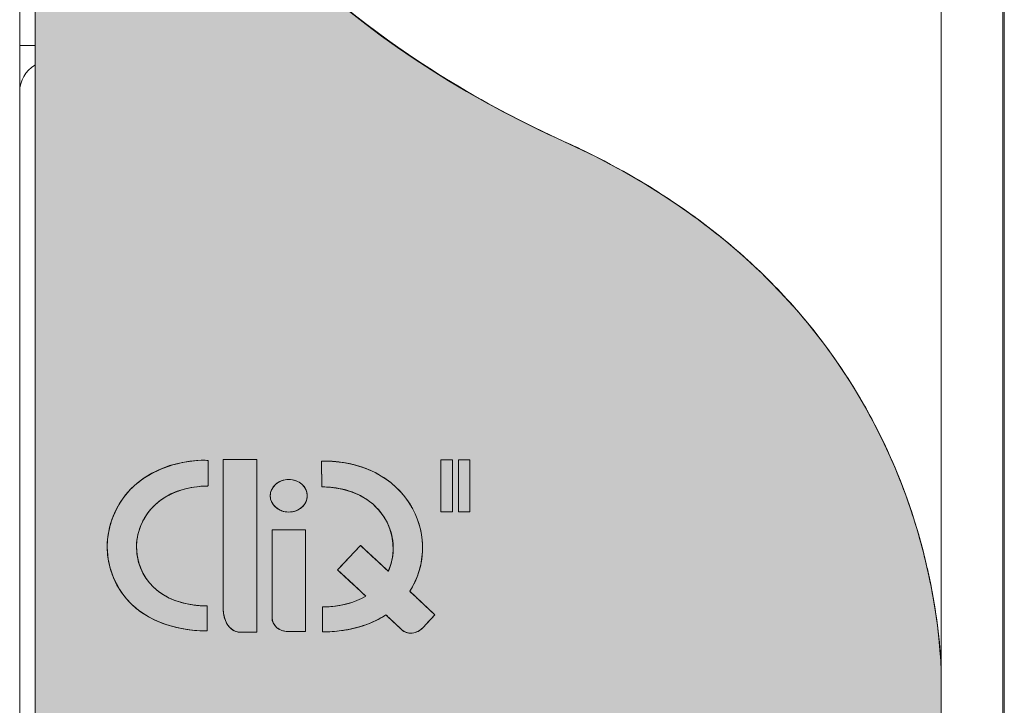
# Model space of a CAD drawing. Header units: millimetres. Extents: x 0 to 420, y 0 to 297.
# Tile 23 of 105: x 312 to 344, y 126 to 148. Entities that reach past the tile are written whole.
import ezdxf

# ---------------------------------------------------------------- set-up
doc = ezdxf.new("R2010")
doc.units = ezdxf.units.MM
doc.layers.get('0').update_dxf_attribs({"linetype": 'CONTINUOUS', "lineweight": 13})

msp = doc.modelspace()

# ---------------------------------------------------------------- hatches: boundary and pattern name
at = {"ltscale": 5}
h = msp.add_hatch(color=18, dxfattribs=at)
edge = h.paths.add_edge_path()
edge.add_spline(control_points=[(342.445, 127.215), (342.302, 130.449), (340.917, 139.569), (330.16, 144.431)], knot_values=[2.186625, 2.186625, 2.186625, 2.186625, 3, 3, 3, 3], degree=3, periodic=0)
edge.add_spline(control_points=[(330.16, 144.431), (315.698, 150.967), (313.283, 163.09), (312.945, 168.409)], knot_values=[3, 3, 3, 3, 3.765835, 3.765835, 3.765835, 3.765835], degree=3, periodic=0)
edge.add_line((312.945, 168.409), (312.945, 91.05))
edge.add_arc((313.945, 91.05), 1, 180, 270)
edge.add_line((313.945, 90.05), (341.445, 90.05))
edge.add_arc((341.445, 91.05), 1, 270, 360)
edge.add_line((342.445, 91.05), (342.445, 127.215))
h.paths.add_polyline_path([(338.721, 120.923), (338.721, 118.55), (339.465, 118.55, -0.414214), (339.965, 118.05), (339.965, 108.55, -0.414214), (339.465, 108.05), (317.425, 108.05, -0.414214), (316.925, 108.55), (316.925, 118.05, -0.414214), (317.425, 118.55), (318.081, 118.55), (318.081, 120.923)], flags=16)
h = msp.add_hatch(color=7)
edge = h.paths.add_edge_path()
edge.add_spline(control_points=[(321.807, 132.905), (321.807, 132.612), (321.537, 132.375), (321.204, 132.375), (320.871, 132.375), (320.601, 132.612), (320.601, 132.905), (320.601, 133.197), (320.871, 133.434), (321.204, 133.434), (321.537, 133.434), (321.807, 133.197), (321.807, 132.905)], knot_values=[0, 0, 0, 0, 1, 1, 1, 2, 2, 2, 3, 3, 3, 4, 4, 4, 4], degree=3, periodic=0)
h.paths.add_polyline_path([(327.102, 134.074), (327.102, 132.383), (326.731, 132.383), (326.731, 134.074)])
h.paths.add_polyline_path([(326.53, 134.074), (326.53, 132.383), (326.158, 132.383), (326.158, 134.074)])
edge = h.paths.add_edge_path()
edge.add_spline(control_points=[(323.539, 131.291), (323.539, 131.291), (324.054, 130.812), (324.054, 130.812)], knot_values=[10, 10, 10, 10, 11, 11, 11, 11], degree=3, periodic=0)
edge.add_spline(control_points=[(324.054, 130.812), (324.054, 130.812), (324.402, 130.487), (324.402, 130.487)], knot_values=[0, 0, 0, 0, 1, 1, 1, 1], degree=3, periodic=0)
edge.add_spline(control_points=[(324.402, 130.487), (324.402, 130.487), (324.417, 130.473), (324.441, 130.45)], knot_values=[1, 1, 1, 1, 1.169198, 1.169198, 1.169198, 1.169198], degree=3, periodic=0)
edge.add_spline(control_points=[(324.441, 130.45), (324.967, 131.601), (324.207, 133.192), (322.279, 133.192)], knot_values=[2, 2, 2, 2, 2.639161, 2.639161, 2.639161, 2.639161], degree=3, periodic=0)
edge.add_spline(control_points=[(322.279, 133.192), (322.279, 133.192), (322.276, 133.205), (322.276, 133.205)], knot_values=[1, 1, 1, 1, 2, 2, 2, 2], degree=3, periodic=0)
edge.add_spline(control_points=[(322.276, 133.205), (322.276, 133.205), (322.272, 134.027), (322.272, 134.027)], knot_values=[0, 0, 0, 0, 1, 1, 1, 1], degree=3, periodic=0)
edge.add_spline(control_points=[(322.272, 134.027), (322.272, 134.027), (322.496, 134.032), (322.496, 134.032)], knot_values=[6, 6, 6, 6, 7, 7, 7, 7], degree=3, periodic=0)
edge.add_spline(control_points=[(322.496, 134.032), (325.242, 133.916), (326.189, 131.404), (325.14, 129.799)], knot_values=[5.319918, 5.319918, 5.319918, 5.319918, 6, 6, 6, 6], degree=3, periodic=0)
edge.add_spline(control_points=[(325.14, 129.799), (325.278, 129.67), (325.431, 129.527), (325.431, 129.527)], knot_values=[2.452773, 2.452773, 2.452773, 2.452773, 3, 3, 3, 3], degree=3, periodic=0)
edge.add_spline(control_points=[(325.431, 129.527), (325.431, 129.527), (325.961, 129.033), (325.961, 129.033)], knot_values=[3, 3, 3, 3, 4, 4, 4, 4], degree=3, periodic=0)
edge.add_spline(control_points=[(325.961, 129.033), (325.961, 129.033), (325.569, 128.614), (325.569, 128.614)], knot_values=[4, 4, 4, 4, 5, 5, 5, 5], degree=3, periodic=0)
edge.add_spline(control_points=[(325.569, 128.614), (325.373, 128.404), (325.062, 128.38), (324.889, 128.54)], knot_values=[5, 5, 5, 5, 6, 6, 6, 6], degree=3, periodic=0)
edge.add_spline(control_points=[(324.889, 128.54), (324.716, 128.703), (324.687, 128.73), (324.687, 128.73)], knot_values=[6, 6, 6, 6, 7, 7, 7, 7], degree=3, periodic=0)
edge.add_spline(control_points=[(324.687, 128.73), (324.687, 128.73), (324.551, 128.857), (324.365, 129.03)], knot_values=[7, 7, 7, 7, 7.313703, 7.313703, 7.313703, 7.313703], degree=3, periodic=0)
edge.add_spline(control_points=[(324.365, 129.03), (323.852, 128.695), (323.17, 128.484), (322.315, 128.478)], knot_values=[5, 5, 5, 5, 5.195789, 5.195789, 5.195789, 5.195789], degree=3, periodic=0)
edge.add_spline(control_points=[(322.315, 128.478), (322.315, 128.478), (322.301, 128.478), (322.301, 128.478)], knot_values=[4, 4, 4, 4, 5, 5, 5, 5], degree=3, periodic=0)
edge.add_spline(control_points=[(322.301, 128.478), (322.301, 128.478), (322.301, 129.29), (322.301, 129.29)], knot_values=[3, 3, 3, 3, 4, 4, 4, 4], degree=3, periodic=0)
edge.add_spline(control_points=[(322.301, 129.29), (322.882, 129.292), (323.35, 129.425), (323.709, 129.641)], knot_values=[2.815659, 2.815659, 2.815659, 2.815659, 3, 3, 3, 3], degree=3, periodic=0)
edge.add_spline(control_points=[(323.709, 129.641), (323.484, 129.851), (323.31, 130.014), (323.31, 130.014)], knot_values=[7.643795, 7.643795, 7.643795, 7.643795, 8, 8, 8, 8], degree=3, periodic=0)
edge.add_spline(control_points=[(323.31, 130.014), (323.31, 130.014), (322.795, 130.493), (322.795, 130.493)], knot_values=[8, 8, 8, 8, 9, 9, 9, 9], degree=3, periodic=0)
edge.add_spline(control_points=[(322.795, 130.493), (322.795, 130.493), (323.539, 131.291), (323.539, 131.291)], knot_values=[9, 9, 9, 9, 10, 10, 10, 10], degree=3, periodic=0)
edge = h.paths.add_edge_path()
edge.add_spline(control_points=[(318.355, 134.061), (318.355, 134.061), (318.58, 134.056), (318.58, 134.056)], knot_values=[6, 6, 6, 6, 7, 7, 7, 7], degree=3, periodic=0)
edge.add_spline(control_points=[(318.58, 134.056), (318.58, 134.056), (318.575, 133.234), (318.575, 133.234)], knot_values=[0, 0, 0, 0, 1, 1, 1, 1], degree=3, periodic=0)
edge.add_spline(control_points=[(318.575, 133.234), (318.575, 133.234), (318.573, 133.221), (318.573, 133.221)], knot_values=[1, 1, 1, 1, 2, 2, 2, 2], degree=3, periodic=0)
edge.add_spline(control_points=[(318.573, 133.221), (315.555, 133.221), (315.399, 129.326), (318.551, 129.321)], knot_values=[2, 2, 2, 2, 3, 3, 3, 3], degree=3, periodic=0)
edge.add_spline(control_points=[(318.551, 129.321), (318.551, 129.321), (318.551, 128.507), (318.551, 128.507)], knot_values=[3, 3, 3, 3, 4, 4, 4, 4], degree=3, periodic=0)
edge.add_spline(control_points=[(318.551, 128.507), (318.551, 128.507), (318.536, 128.507), (318.536, 128.507)], knot_values=[4, 4, 4, 4, 5, 5, 5, 5], degree=3, periodic=0)
edge.add_spline(control_points=[(318.536, 128.507), (314.17, 128.54), (314.317, 133.891), (318.355, 134.061)], knot_values=[5, 5, 5, 5, 6, 6, 6, 6], degree=3, periodic=0)
edge = h.paths.add_edge_path()
edge.add_spline(control_points=[(321.749, 131.801), (321.749, 131.801), (321.749, 131.098), (321.749, 131.098)], knot_values=[10, 10, 10, 10, 11, 11, 11, 11], degree=3, periodic=0)
edge.add_spline(control_points=[(321.749, 131.098), (321.749, 131.098), (321.749, 130.622), (321.749, 130.622)], knot_values=[0, 0, 0, 0, 1, 1, 1, 1], degree=3, periodic=0)
edge.add_spline(control_points=[(321.749, 130.622), (321.749, 130.622), (321.749, 129.911), (321.749, 129.911)], knot_values=[1, 1, 1, 1, 2, 2, 2, 2], degree=3, periodic=0)
edge.add_spline(control_points=[(321.749, 129.911), (321.749, 129.911), (321.749, 129.215), (321.749, 129.215)], knot_values=[2, 2, 2, 2, 3, 3, 3, 3], degree=3, periodic=0)
edge.add_spline(control_points=[(321.749, 129.215), (321.749, 129.215), (321.749, 128.49), (321.749, 128.49)], knot_values=[3, 3, 3, 3, 4, 4, 4, 4], degree=3, periodic=0)
edge.add_spline(control_points=[(321.749, 128.49), (321.749, 128.49), (321.175, 128.49), (321.175, 128.49)], knot_values=[4, 4, 4, 4, 5, 5, 5, 5], degree=3, periodic=0)
edge.add_spline(control_points=[(321.175, 128.49), (320.888, 128.49), (320.658, 128.701), (320.658, 128.938), (320.658, 129.174), (320.658, 129.215), (320.658, 129.215)], knot_values=[5, 5, 5, 5, 6, 6, 6, 7, 7, 7, 7], degree=3, periodic=0)
edge.add_spline(control_points=[(320.658, 129.215), (320.658, 129.215), (320.658, 131.098), (320.658, 131.098)], knot_values=[7, 7, 7, 7, 8, 8, 8, 8], degree=3, periodic=0)
edge.add_spline(control_points=[(320.658, 131.098), (320.658, 131.098), (320.658, 131.801), (320.658, 131.801)], knot_values=[8, 8, 8, 8, 9, 9, 9, 9], degree=3, periodic=0)
edge.add_spline(control_points=[(320.658, 131.801), (320.658, 131.801), (321.749, 131.801), (321.749, 131.801)], knot_values=[9, 9, 9, 9, 10, 10, 10, 10], degree=3, periodic=0)
edge = h.paths.add_edge_path()
edge.add_spline(control_points=[(320.161, 134.088), (320.161, 134.088), (320.161, 132.895), (320.161, 132.895)], knot_values=[10, 10, 10, 10, 11, 11, 11, 11], degree=3, periodic=0)
edge.add_spline(control_points=[(320.161, 132.895), (320.161, 132.895), (320.161, 132.087), (320.161, 132.087)], knot_values=[0, 0, 0, 0, 1, 1, 1, 1], degree=3, periodic=0)
edge.add_spline(control_points=[(320.161, 132.087), (320.161, 132.087), (320.161, 130.882), (320.161, 130.882)], knot_values=[1, 1, 1, 1, 2, 2, 2, 2], degree=3, periodic=0)
edge.add_spline(control_points=[(320.161, 130.882), (320.161, 130.882), (320.161, 129.7), (320.161, 129.7)], knot_values=[2, 2, 2, 2, 3, 3, 3, 3], degree=3, periodic=0)
edge.add_spline(control_points=[(320.161, 129.7), (320.161, 129.7), (320.161, 128.471), (320.161, 128.471)], knot_values=[3, 3, 3, 3, 4, 4, 4, 4], degree=3, periodic=0)
edge.add_spline(control_points=[(320.161, 128.471), (320.161, 128.471), (319.587, 128.471), (319.587, 128.471)], knot_values=[4, 4, 4, 4, 5, 5, 5, 5], degree=3, periodic=0)
edge.add_spline(control_points=[(319.587, 128.471), (319.3, 128.471), (319.07, 128.83), (319.07, 129.231), (319.07, 129.632), (319.07, 129.7), (319.07, 129.7)], knot_values=[5, 5, 5, 5, 6, 6, 6, 7, 7, 7, 7], degree=3, periodic=0)
edge.add_spline(control_points=[(319.07, 129.7), (319.07, 129.7), (319.07, 132.895), (319.07, 132.895)], knot_values=[7, 7, 7, 7, 8, 8, 8, 8], degree=3, periodic=0)
edge.add_spline(control_points=[(319.07, 132.895), (319.07, 132.895), (319.07, 134.088), (319.07, 134.088)], knot_values=[8, 8, 8, 8, 9, 9, 9, 9], degree=3, periodic=0)
edge.add_spline(control_points=[(319.07, 134.088), (319.07, 134.088), (320.161, 134.088), (320.161, 134.088)], knot_values=[9, 9, 9, 9, 10, 10, 10, 10], degree=3, periodic=0)

# ---------------------------------------------------------------- linework, layer by layer
at = {"color": 7, "linetype": 'Continuous'}
for p, q in [((344.445, 207.55), (344.445, 89.55)), ((312.945, 91.05), (312.945, 206.05)), ((342.445, 91.05), (342.445, 206.05)), ((344.495, 180.25), (344.495, 116.75)), ((312.445, 146.05), (312.445, 161.05)), ((312.945, 147.55), (312.445, 147.55)), ((312.445, 88.05), (312.445, 146.05)), ((318.58, 134.056), (318.355, 134.061)), ((318.575, 133.234), (318.58, 134.056)), ((320.161, 134.088), (319.07, 134.088)), ((319.07, 129.231), (319.07, 134.088)), ((320.161, 134.088), (320.161, 128.471)), ((322.496, 134.032), (322.272, 134.027)), ((322.272, 134.027), (322.276, 133.205)), ((326.53, 134.074), (326.158, 134.074)), ((326.158, 134.074), (326.158, 132.383)), ((326.53, 132.383), (326.53, 134.074)), ((327.102, 134.074), (326.731, 134.074)), ((326.731, 134.074), (326.731, 132.383)), ((327.102, 132.383), (327.102, 134.074)), ((318.573, 133.221), (318.575, 133.234)), ((322.276, 133.205), (322.279, 133.192)), ((326.158, 132.383), (326.53, 132.383)), ((326.731, 132.383), (327.102, 132.383)), ((321.749, 131.801), (320.658, 131.801)), ((320.658, 128.938), (320.658, 131.801)), ((321.749, 131.801), (321.749, 128.49)), ((323.539, 131.291), (322.795, 130.493)), ((323.539, 131.292), (324.441, 130.45)), ((323.71, 129.642), (322.795, 130.493)), ((325.14, 129.798), (325.961, 129.033)), ((318.551, 128.507), (318.551, 129.321)), ((322.301, 129.29), (322.301, 128.478)), ((324.365, 129.03), (324.687, 128.73)), ((325.569, 128.614), (325.961, 129.033)), ((318.536, 128.507), (318.551, 128.507)), ((319.587, 128.471), (320.161, 128.471)), ((321.175, 128.49), (321.749, 128.49)), ((322.301, 128.478), (322.315, 128.478))]:
    msp.add_line(p, q, dxfattribs=at)
at = {"color": 7}
for p, q in [((342.445, 206.05), (342.445, 127.215)), ((312.945, 168.409), (312.945, 91.05)), ((326.158, 132.383), (326.158, 134.074)), ((326.158, 134.074), (326.53, 134.074)), ((326.53, 134.074), (326.53, 132.383)), ((326.731, 132.383), (326.731, 134.074)), ((326.731, 134.074), (327.102, 134.074)), ((327.102, 134.074), (327.102, 132.383)), ((326.53, 132.383), (326.158, 132.383)), ((327.102, 132.383), (326.731, 132.383)), ((342.445, 127.215), (342.445, 91.05))]:
    msp.add_line(p, q, dxfattribs=at)
at = {"color": 7, "linetype": 'Continuous'}
msp.add_arc((313.445, 146.05), 1, 120.3556, 180, dxfattribs=at)
at = {"color": 254}
for points in [[(330.16, 144.431), (315.698, 150.967), (313.283, 163.09), (312.945, 168.409)], [(342.445, 127.215), (342.302, 130.449), (340.917, 139.569), (330.16, 144.431)]]:
    msp.add_open_spline(points, degree=3, dxfattribs=at)
at = {"color": 0, "linetype": 'Continuous', "lineweight": 0}
for points, knots in [([(330.16, 144.431), (326.156, 146.24), (320.241, 150.34), (316.473, 156.252), (315.425, 158.54)], [0, 0, 0, 0, 13.182062, 20.730323, 20.730323, 20.730323, 20.730323]), ([(342.445, 127.215), (342.395, 128.348), (341.999, 131.113), (340.336, 135.7), (336.506, 140.811), (332.509, 143.369), (330.16, 144.431)], [0, 0, 0, 0, 3.403032, 8.330651, 14.487472, 22.221358, 22.221358, 22.221358, 22.221358]), ([(338.192, 138.402, 45.029), (337.697, 139.014, 45.029), (337, 139.775, 45.029), (336.248, 140.476, 45.029), (336.068, 140.637, 45.029)], [0, 0, 0, 0, 2.361525, 3.084731, 3.084731, 3.084731, 3.084731]), ([(341.219, 133.109, 45.029), (340.949, 133.827, 45.029), (340.536, 134.758, 45.029), (340.05, 135.65, 45.029), (339.927, 135.865, 45.029)], [0, 0, 0, 0, 2.302273, 3.045325, 3.045325, 3.045325, 3.045325])]:
    msp.add_open_spline(points, degree=3, knots=knots, dxfattribs=at)
for points in [[(326.287, 146.486, 45.029), (326.269, 146.497, 45.029), (326.251, 146.508, 45.029), (326.233, 146.52, 45.029)], [(330.16, 144.431, 45.029), (328.828, 145.033, 45.029), (327.531, 145.719, 45.029), (326.287, 146.486, 45.029)], [(333.374, 142.687, 45.029), (332.35, 143.347, 45.029), (331.271, 143.929, 45.029), (330.16, 144.431, 45.029)], [(333.408, 142.664, 45.029), (333.397, 142.672, 45.029), (333.385, 142.679, 45.029), (333.374, 142.687, 45.029)], [(336.036, 140.666, 45.029), (335.215, 141.399, 45.029), (334.332, 142.066, 45.029), (333.408, 142.664, 45.029)], [(336.068, 140.637, 45.029), (336.057, 140.647, 45.029), (336.047, 140.656, 45.029), (336.036, 140.666, 45.029)], [(338.215, 138.374, 45.029), (338.207, 138.383, 45.029), (338.199, 138.393, 45.029), (338.192, 138.402, 45.029)], [(339.927, 135.865, 45.029), (339.919, 135.879, 45.029), (339.911, 135.892, 45.029), (339.903, 135.906, 45.029)]]:
    msp.add_open_spline(points, degree=3, dxfattribs=at)
at = {"color": 7}
for points in [[(318.536, 128.507), (314.17, 128.54), (314.317, 133.891), (318.355, 134.061)], [(318.355, 134.061), (318.355, 134.061), (318.58, 134.056), (318.58, 134.056)], [(318.58, 134.056), (318.58, 134.056), (318.575, 133.234), (318.575, 133.234)], [(319.07, 132.895), (319.07, 132.895), (319.07, 134.088), (319.07, 134.088)], [(319.07, 134.088), (319.07, 134.088), (320.161, 134.088), (320.161, 134.088)], [(320.161, 134.088), (320.161, 134.088), (320.161, 132.895), (320.161, 132.895)], [(322.496, 134.032), (322.496, 134.032), (322.272, 134.027), (322.272, 134.027)], [(322.272, 134.027), (322.272, 134.027), (322.276, 133.205), (322.276, 133.205)], [(325.14, 129.799), (326.189, 131.404), (325.242, 133.916), (322.496, 134.032)], [(318.573, 133.221), (315.555, 133.221), (315.399, 129.326), (318.551, 129.321)], [(318.575, 133.234), (318.575, 133.234), (318.573, 133.221), (318.573, 133.221)], [(322.276, 133.205), (322.276, 133.205), (322.279, 133.192), (322.279, 133.192)], [(322.279, 133.192), (324.207, 133.192), (324.967, 131.601), (324.441, 130.45)], [(319.07, 129.7), (319.07, 129.7), (319.07, 132.895), (319.07, 132.895)], [(320.161, 132.895), (320.161, 132.895), (320.161, 132.087), (320.161, 132.087)], [(320.161, 132.087), (320.161, 132.087), (320.161, 130.882), (320.161, 130.882)], [(320.658, 131.098), (320.658, 131.098), (320.658, 131.801), (320.658, 131.801)], [(320.658, 131.801), (320.658, 131.801), (321.749, 131.801), (321.749, 131.801)], [(321.749, 131.801), (321.749, 131.801), (321.749, 131.098), (321.749, 131.098)], [(320.658, 129.215), (320.658, 129.215), (320.658, 131.098), (320.658, 131.098)], [(321.749, 131.098), (321.749, 131.098), (321.749, 130.622), (321.749, 130.622)], [(322.795, 130.493), (322.795, 130.493), (323.539, 131.291), (323.539, 131.291)], [(323.539, 131.291), (323.539, 131.291), (324.054, 130.812), (324.054, 130.812)], [(320.161, 130.882), (320.161, 130.882), (320.161, 129.7), (320.161, 129.7)], [(324.054, 130.812), (324.054, 130.812), (324.402, 130.487), (324.402, 130.487)], [(321.749, 130.622), (321.749, 130.622), (321.749, 129.911), (321.749, 129.911)], [(323.31, 130.014), (323.31, 130.014), (322.795, 130.493), (322.795, 130.493)], [(324.402, 130.487), (324.402, 130.487), (324.417, 130.473), (324.441, 130.45)], [(321.749, 129.911), (321.749, 129.911), (321.749, 129.215), (321.749, 129.215)], [(323.709, 129.641), (323.484, 129.851), (323.31, 130.014), (323.31, 130.014)], [(320.161, 129.7), (320.161, 129.7), (320.161, 128.471), (320.161, 128.471)], [(323.709, 129.641), (323.35, 129.425), (322.882, 129.292), (322.301, 129.29)], [(325.14, 129.799), (325.278, 129.67), (325.431, 129.527), (325.431, 129.527)], [(325.431, 129.527), (325.431, 129.527), (325.961, 129.033), (325.961, 129.033)], [(318.551, 129.321), (318.551, 129.321), (318.551, 128.507), (318.551, 128.507)], [(321.749, 129.215), (321.749, 129.215), (321.749, 128.49), (321.749, 128.49)], [(322.301, 129.29), (322.301, 129.29), (322.301, 128.478), (322.301, 128.478)], [(322.315, 128.478), (323.17, 128.484), (323.852, 128.695), (324.365, 129.03)], [(324.687, 128.73), (324.687, 128.73), (324.551, 128.857), (324.365, 129.03)], [(325.961, 129.033), (325.961, 129.033), (325.569, 128.614), (325.569, 128.614)], [(324.889, 128.54), (324.716, 128.703), (324.687, 128.73), (324.687, 128.73)], [(325.569, 128.614), (325.373, 128.404), (325.062, 128.38), (324.889, 128.54)], [(318.551, 128.507), (318.551, 128.507), (318.536, 128.507), (318.536, 128.507)], [(320.161, 128.471), (320.161, 128.471), (319.587, 128.471), (319.587, 128.471)], [(321.749, 128.49), (321.749, 128.49), (321.175, 128.49), (321.175, 128.49)], [(322.301, 128.478), (322.301, 128.478), (322.315, 128.478), (322.315, 128.478)]]:
    msp.add_open_spline(points, degree=3, dxfattribs=at)
at = {"color": 7, "linetype": 'Continuous', "lineweight": 0}
for points, knots in [([(318.536, 128.507), (317.675, 128.514), (315.985, 128.955), (314.998, 131.237), (315.931, 133.476), (317.532, 134.026), (318.355, 134.061)], [0, 0, 0, 0, 2.584532, 4.618024, 6.66273, 9.135359, 9.135359, 9.135359, 9.135359]), ([(318.355, 134.061, 45.029), (318.367, 134.06, 45.029), (318.442, 134.059, 45.029), (318.517, 134.057, 45.029), (318.58, 134.056, 45.029)], [0, 0, 0, 0, 0.0350291, 0.2241865, 0.2241865, 0.2241865, 0.2241865]), ([(318.58, 134.056, 45.029), (318.579, 134.013, 45.029), (318.578, 133.739, 45.029), (318.576, 133.465, 45.029), (318.575, 133.234, 45.029)], [0, 0, 0, 0, 0.1284578, 0.8221301, 0.8221301, 0.8221301, 0.8221301]), ([(319.07, 134.088, 45.029), (319.127, 134.088, 45.029), (319.491, 134.088, 45.029), (319.854, 134.088, 45.029), (320.161, 134.088, 45.029)], [0, 0, 0, 0, 0.170487, 1.091116, 1.091116, 1.091116, 1.091116]), ([(319.07, 132.895, 45.029), (319.07, 132.957, 45.029), (319.07, 133.354, 45.029), (319.07, 133.752, 45.029), (319.07, 134.088, 45.029)], [0, 0, 0, 0, 0.186401, 1.192967, 1.192967, 1.192967, 1.192967]), ([(320.161, 134.088, 45.029), (320.161, 134.025, 45.029), (320.161, 133.628, 45.029), (320.161, 133.23, 45.029), (320.161, 132.895, 45.029)], [0, 0, 0, 0, 0.186401, 1.192967, 1.192967, 1.192967, 1.192967]), ([(322.496, 134.032, 45.029), (322.484, 134.031, 45.029), (322.41, 134.03, 45.029), (322.335, 134.028, 45.029), (322.272, 134.027, 45.029)], [0, 0, 0, 0, 0.0350303, 0.2241936, 0.2241936, 0.2241936, 0.2241936]), ([(322.272, 134.027, 45.029), (322.272, 133.984, 45.029), (322.274, 133.71, 45.029), (322.275, 133.436, 45.029), (322.276, 133.205, 45.029)], [0, 0, 0, 0, 0.1284059, 0.8217978, 0.8217978, 0.8217978, 0.8217978]), ([(325.14, 129.799), (325.393, 130.185), (325.684, 131.12), (325.343, 132.566), (324.207, 133.737), (323.091, 134.007), (322.496, 134.032)], [0, 0, 0, 0, 1.386383, 2.775304, 4.260151, 6.046195, 6.046195, 6.046195, 6.046195]), ([(320.641, 133.094), (320.643, 133.099), (320.675, 133.169), (320.772, 133.292), (320.97, 133.407), (321.204, 133.448), (321.439, 133.407), (321.637, 133.292), (321.774, 133.118), (321.807, 132.975), (321.807, 132.905)], [0, 0, 0, 0, 0.01892, 0.231136, 0.453905, 0.692289, 0.930552, 1.15323, 1.365307, 1.576941, 1.576941, 1.576941, 1.576941]), ([(315.653, 132.579, 45.029), (315.767, 132.778, 45.029), (315.916, 132.976, 45.029), (316.089, 133.149, 45.029), (316.101, 133.16, 45.029)], [0, 0, 0, 0, 0.685235, 0.7338002, 0.7338002, 0.7338002, 0.7338002]), ([(318.573, 133.221), (317.965, 133.221), (316.775, 132.886), (316.028, 131.287), (316.716, 129.631), (317.932, 129.322), (318.551, 129.321)], [0, 0, 0, 0, 1.824166, 3.293999, 4.743635, 6.597818, 6.597818, 6.597818, 6.597818]), ([(321.647, 133.264, 45.029), (321.693, 133.22, 45.029), (321.736, 133.163, 45.029), (321.765, 133.099, 45.029), (321.767, 133.094, 45.029)], [0, 0, 0, 0, 0.1902883, 0.2090329, 0.2090329, 0.2090329, 0.2090329]), ([(322.279, 133.192), (322.697, 133.192), (323.479, 133.052), (324.338, 132.326), (324.675, 131.386), (324.573, 130.748), (324.451, 130.473)], [0, 0, 0, 0, 1.254123, 2.281383, 3.224414, 4.127519, 4.127519, 4.127519, 4.127519]), ([(323.02, 133.104, 45.029), (323.187, 133.062, 45.029), (323.396, 132.986, 45.029), (323.59, 132.881, 45.029), (323.631, 132.856, 45.029)], [0, 0, 0, 0, 0.5163106, 0.6608916, 0.6608916, 0.6608916, 0.6608916]), ([(342.076, 130.137, 45.029), (342.045, 130.287, 45.029), (341.827, 131.283, 45.029), (341.534, 132.265, 45.029), (341.231, 133.077, 45.029)], [0, 0, 0, 0, 0.458785, 3.059774, 3.059774, 3.059774, 3.059774]), ([(317.233, 132.889, 45.029), (317.097, 132.812, 45.029), (316.93, 132.692, 45.029), (316.787, 132.548, 45.029), (316.755, 132.514, 45.029)], [0, 0, 0, 0, 0.4700376, 0.6086136, 0.6086136, 0.6086136, 0.6086136]), ([(319.07, 129.7, 45.029), (319.07, 129.867, 45.029), (319.07, 130.932, 45.029), (319.07, 131.996, 45.029), (319.07, 132.895, 45.029)], [0, 0, 0, 0, 0.499077, 3.194094, 3.194094, 3.194094, 3.194094]), ([(320.161, 132.895, 45.029), (320.161, 132.853, 45.029), (320.161, 132.583, 45.029), (320.161, 132.314, 45.029), (320.161, 132.087, 45.029)], [0, 0, 0, 0, 0.1261712, 0.8074956, 0.8074956, 0.8074956, 0.8074956]), ([(321.807, 132.905), (321.807, 132.834), (321.774, 132.691), (321.637, 132.517), (321.439, 132.402), (321.204, 132.361), (320.97, 132.402), (320.772, 132.517), (320.675, 132.64), (320.643, 132.71), (320.641, 132.716)], [0, 0, 0, 0, 0.211497, 0.423587, 0.646304, 0.884576, 1.122967, 1.345776, 1.558005, 1.576826, 1.576826, 1.576826, 1.576826]), ([(321.768, 132.716, 45.029), (321.765, 132.71, 45.029), (321.736, 132.647, 45.029), (321.693, 132.589, 45.029), (321.647, 132.545, 45.029)], [0, 0, 0, 0, 0.0195824, 0.2094452, 0.2094452, 0.2094452, 0.2094452]), ([(320.958, 132.421, 45.029), (320.893, 132.447, 45.029), (320.824, 132.488, 45.029), (320.767, 132.54, 45.029), (320.761, 132.545, 45.029)], [0, 0, 0, 0, 0.2111346, 0.2332944, 0.2332944, 0.2332944, 0.2332944]), ([(321.205, 132.375, 45.029), (321.125, 132.375, 45.029), (321.04, 132.39, 45.029), (320.962, 132.42, 45.029), (320.958, 132.421, 45.029)], [0, 0, 0, 0, 0.2388624, 0.2507168, 0.2507168, 0.2507168, 0.2507168]), ([(320.161, 132.087, 45.029), (320.161, 132.024, 45.029), (320.161, 131.623, 45.029), (320.161, 131.221, 45.029), (320.161, 130.882, 45.029)], [0, 0, 0, 0, 0.188322, 1.205262, 1.205262, 1.205262, 1.205262]), ([(320.658, 131.801, 45.029), (320.715, 131.801, 45.029), (321.079, 131.801, 45.029), (321.443, 131.801, 45.029), (321.749, 131.801, 45.029)], [0, 0, 0, 0, 0.170513, 1.091282, 1.091282, 1.091282, 1.091282]), ([(320.658, 131.098, 45.029), (320.658, 131.135, 45.029), (320.658, 131.369, 45.029), (320.658, 131.604, 45.029), (320.658, 131.801, 45.029)], [0, 0, 0, 0, 0.1098157, 0.7028202, 0.7028202, 0.7028202, 0.7028202]), ([(321.749, 131.801, 45.029), (321.749, 131.765, 45.029), (321.749, 131.53, 45.029), (321.749, 131.296, 45.029), (321.749, 131.098, 45.029)], [0, 0, 0, 0, 0.1098157, 0.7028202, 0.7028202, 0.7028202, 0.7028202]), ([(325.554, 131.095, 45.029), (325.555, 131.104, 45.029), (325.565, 131.34, 45.029), (325.542, 131.58, 45.029), (325.491, 131.803, 45.029)], [0, 0, 0, 0, 0.0264108, 0.7112771, 0.7112771, 0.7112771, 0.7112771]), ([(316.267, 131.503, 45.029), (316.256, 131.427, 45.029), (316.24, 131.242, 45.029), (316.255, 131.057, 45.029), (316.273, 130.951, 45.029)], [0, 0, 0, 0, 0.230618, 0.5531073, 0.5531073, 0.5531073, 0.5531073]), ([(324.581, 131.492, 45.029), (324.588, 131.449, 45.029), (324.609, 131.271, 45.029), (324.605, 131.089, 45.029), (324.586, 130.954, 45.029)], [0, 0, 0, 0, 0.1287028, 0.5390719, 0.5390719, 0.5390719, 0.5390719]), ([(320.658, 129.215, 45.029), (320.658, 129.313, 45.029), (320.658, 129.941, 45.029), (320.658, 130.569, 45.029), (320.658, 131.098, 45.029)], [0, 0, 0, 0, 0.294348, 1.883824, 1.883824, 1.883824, 1.883824]), ([(321.749, 131.098, 45.029), (321.749, 131.074, 45.029), (321.749, 130.915, 45.029), (321.749, 130.756, 45.029), (321.749, 130.622, 45.029)], [0, 0, 0, 0, 0.0744566, 0.4765221, 0.4765221, 0.4765221, 0.4765221]), ([(322.795, 130.493, 45.029), (322.833, 130.535, 45.029), (323.081, 130.801, 45.029), (323.329, 131.067, 45.029), (323.539, 131.291, 45.029)], [0, 0, 0, 0, 0.170442, 1.090828, 1.090828, 1.090828, 1.090828]), ([(320.161, 130.882, 45.029), (320.161, 130.82, 45.029), (320.161, 130.426, 45.029), (320.161, 130.033, 45.029), (320.161, 129.7, 45.029)], [0, 0, 0, 0, 0.184584, 1.181336, 1.181336, 1.181336, 1.181336]), ([(324.054, 130.812, 45.029), (324.072, 130.795, 45.029), (324.188, 130.687, 45.029), (324.304, 130.579, 45.029), (324.402, 130.487, 45.029)], [0, 0, 0, 0, 0.0743574, 0.4758872, 0.4758872, 0.4758872, 0.4758872]), ([(321.749, 130.622, 45.029), (321.749, 130.585, 45.029), (321.749, 130.348, 45.029), (321.749, 130.111, 45.029), (321.749, 129.911, 45.029)], [0, 0, 0, 0, 0.1110099, 0.7104632, 0.7104632, 0.7104632, 0.7104632]), ([(323.31, 130.014, 45.029), (323.283, 130.039, 45.029), (323.111, 130.199, 45.029), (322.94, 130.359, 45.029), (322.795, 130.493, 45.029)], [0, 0, 0, 0, 0.1099217, 0.7034986, 0.7034986, 0.7034986, 0.7034986]), ([(316.166, 129.303, 45.029), (316.143, 129.323, 45.029), (315.963, 129.489, 45.029), (315.807, 129.684, 45.029), (315.695, 129.866, 45.029)], [0, 0, 0, 0, 0.0915384, 0.7351257, 0.7351257, 0.7351257, 0.7351257]), ([(316.771, 129.961, 45.029), (316.781, 129.952, 45.029), (316.92, 129.812, 45.029), (317.086, 129.697, 45.029), (317.25, 129.613, 45.029)], [0, 0, 0, 0, 0.0410417, 0.5925912, 0.5925912, 0.5925912, 0.5925912]), ([(321.749, 129.911, 45.029), (321.749, 129.875, 45.029), (321.749, 129.643, 45.029), (321.749, 129.411, 45.029), (321.749, 129.215, 45.029)], [0, 0, 0, 0, 0.1088811, 0.6968388, 0.6968388, 0.6968388, 0.6968388]), ([(323.709, 129.641, 45.029), (323.657, 129.69, 45.029), (323.524, 129.815, 45.029), (323.391, 129.939, 45.029), (323.31, 130.014, 45.029)], [0, 0, 0, 0, 0.2151446, 0.5464599, 0.5464599, 0.5464599, 0.5464599]), ([(319.07, 129.231, 45.029), (319.07, 129.312, 45.029), (319.07, 129.468, 45.029), (319.07, 129.625, 45.029), (319.07, 129.7, 45.029)], [0, 0, 0, 0, 0.242716, 0.4695437, 0.4695437, 0.4695437, 0.4695437]), ([(320.161, 129.7, 45.029), (320.161, 129.636, 45.029), (320.161, 129.226, 45.029), (320.161, 128.817, 45.029), (320.161, 128.471, 45.029)], [0, 0, 0, 0, 0.192164, 1.229852, 1.229852, 1.229852, 1.229852]), ([(323.709, 129.641), (323.617, 129.586), (323.18, 129.366), (322.68, 129.291), (322.301, 129.29)], [0, 0, 0, 0, 0.324563, 1.461888, 1.461888, 1.461888, 1.461888]), ([(323.709, 129.641, 45.029), (323.617, 129.586, 45.029), (323.485, 129.519, 45.029), (323.347, 129.466, 45.029), (323.311, 129.453, 45.029)], [0, 0, 0, 0, 0.3245628, 0.4410872, 0.4410872, 0.4410872, 0.4410872]), ([(325.14, 129.799, 45.029), (325.175, 129.766, 45.029), (325.271, 129.676, 45.029), (325.368, 129.585, 45.029), (325.431, 129.527, 45.029)], [0, 0, 0, 0, 0.1418536, 0.3976478, 0.3976478, 0.3976478, 0.3976478]), ([(325.431, 129.527, 45.029), (325.458, 129.501, 45.029), (325.635, 129.336, 45.029), (325.812, 129.172, 45.029), (325.961, 129.033, 45.029)], [0, 0, 0, 0, 0.1132783, 0.724981, 0.724981, 0.724981, 0.724981]), ([(318.551, 129.321, 45.029), (318.551, 129.279, 45.029), (318.551, 129.007, 45.029), (318.551, 128.736, 45.029), (318.551, 128.507, 45.029)], [0, 0, 0, 0, 0.1271577, 0.8138094, 0.8138094, 0.8138094, 0.8138094]), ([(319.587, 128.471), (319.443, 128.471), (319.138, 128.711), (319.07, 129.047), (319.07, 129.231)], [0, 0, 0, 0, 0.432103, 0.9835273, 0.9835273, 0.9835273, 0.9835273]), ([(320.658, 128.938, 45.029), (320.658, 128.986, 45.029), (320.658, 129.078, 45.029), (320.658, 129.17, 45.029), (320.658, 129.215, 45.029)], [0, 0, 0, 0, 0.1425942, 0.2764759, 0.2764759, 0.2764759, 0.2764759]), ([(321.749, 129.215, 45.029), (321.749, 129.177, 45.029), (321.749, 128.935, 45.029), (321.749, 128.694, 45.029), (321.749, 128.49, 45.029)], [0, 0, 0, 0, 0.1131906, 0.7244199, 0.7244199, 0.7244199, 0.7244199]), ([(322.301, 129.29, 45.029), (322.301, 129.248, 45.029), (322.301, 128.977, 45.029), (322.301, 128.706, 45.029), (322.301, 128.478, 45.029)], [0, 0, 0, 0, 0.12695, 0.8124801, 0.8124801, 0.8124801, 0.8124801]), ([(321.175, 128.49), (321.045, 128.49), (320.789, 128.575), (320.658, 128.822), (320.658, 128.938)], [0, 0, 0, 0, 0.3902885, 0.7377013, 0.7377013, 0.7377013, 0.7377013]), ([(322.315, 128.478), (322.518, 128.479), (323.229, 128.524), (323.938, 128.751), (324.365, 129.03)], [0, 0, 0, 0, 0.610196, 2.139235, 2.139235, 2.139235, 2.139235]), ([(324.687, 128.73, 45.029), (324.679, 128.738, 45.029), (324.571, 128.838, 45.029), (324.464, 128.937, 45.029), (324.365, 129.03, 45.029)], [0, 0, 0, 0, 0.0329228, 0.439583, 0.439583, 0.439583, 0.439583]), ([(325.961, 129.033, 45.029), (325.94, 129.011, 45.029), (325.81, 128.871, 45.029), (325.679, 128.732, 45.029), (325.569, 128.614, 45.029)], [0, 0, 0, 0, 0.0895584, 0.5731737, 0.5731737, 0.5731737, 0.5731737]), ([(322.315, 128.478, 45.029), (322.518, 128.479, 45.029), (322.785, 128.496, 45.029), (323.047, 128.538, 45.029), (323.108, 128.549, 45.029)], [0, 0, 0, 0, 0.6101957, 0.7968955, 0.7968955, 0.7968955, 0.7968955]), ([(324.687, 128.73), (324.719, 128.7), (324.787, 128.636), (324.854, 128.573), (324.889, 128.54)], [0, 0, 0, 0, 0.1339982, 0.2775338, 0.2775338, 0.2775338, 0.2775338]), ([(324.889, 128.54), (324.974, 128.462), (325.244, 128.389), (325.48, 128.519), (325.569, 128.614)], [0, 0, 0, 0, 0.3466661, 0.7370313, 0.7370313, 0.7370313, 0.7370313]), ([(320.161, 128.471, 45.029), (320.131, 128.471, 45.029), (319.94, 128.471, 45.029), (319.748, 128.471, 45.029), (319.587, 128.471, 45.029)], [0, 0, 0, 0, 0.0897737, 0.5745514, 0.5745514, 0.5745514, 0.5745514]), ([(321.749, 128.49, 45.029), (321.72, 128.49, 45.029), (321.528, 128.49, 45.029), (321.337, 128.49, 45.029), (321.175, 128.49, 45.029)], [0, 0, 0, 0, 0.0897217, 0.5742191, 0.5742191, 0.5742191, 0.5742191])]:
    msp.add_open_spline(points, degree=3, knots=knots, dxfattribs=at)
for points in [[(317.482, 133.924, 45.029), (317.766, 134.002, 45.029), (318.061, 134.048, 45.029), (318.355, 134.061, 45.029)], [(323.424, 133.887, 45.029), (323.122, 133.972, 45.029), (322.809, 134.019, 45.029), (322.496, 134.032, 45.029)], [(316.721, 133.617, 45.029), (316.961, 133.749, 45.029), (317.219, 133.851, 45.029), (317.482, 133.924, 45.029)], [(324.197, 133.558, 45.029), (323.956, 133.702, 45.029), (323.693, 133.811, 45.029), (323.424, 133.887, 45.029)], [(316.101, 133.16, 45.029), (316.284, 133.34, 45.029), (316.496, 133.493, 45.029), (316.721, 133.617, 45.029)], [(317.847, 133.132, 45.029), (317.634, 133.078, 45.029), (317.424, 132.998, 45.029), (317.233, 132.889, 45.029)], [(318.573, 133.221, 45.029), (318.329, 133.221, 45.029), (318.083, 133.192, 45.029), (317.847, 133.132, 45.029)], [(318.575, 133.234, 45.029), (318.574, 133.23, 45.029), (318.573, 133.225, 45.029), (318.573, 133.221, 45.029)], [(320.601, 132.905), (320.601, 132.969), (320.615, 133.034), (320.641, 133.094)], [(320.602, 132.928, 45.029), (320.605, 132.985, 45.029), (320.618, 133.041, 45.029), (320.64, 133.093, 45.029)], [(321.767, 133.094, 45.029), (321.793, 133.035, 45.029), (321.807, 132.969, 45.029), (321.807, 132.905, 45.029)], [(322.276, 133.205, 45.029), (322.277, 133.201, 45.029), (322.278, 133.196, 45.029), (322.279, 133.192, 45.029)], [(322.279, 133.192, 45.029), (322.528, 133.192, 45.029), (322.779, 133.165, 45.029), (323.02, 133.104, 45.029)], [(325.238, 132.479, 45.029), (325.122, 132.696, 45.029), (324.974, 132.897, 45.029), (324.804, 133.075, 45.029)], [(341.231, 133.077, 45.029), (341.227, 133.088, 45.029), (341.223, 133.098, 45.029), (341.219, 133.109, 45.029)], [(320.601, 132.905, 45.029), (320.601, 132.912, 45.029), (320.601, 132.92, 45.029), (320.602, 132.928, 45.029)], [(320.641, 132.716), (320.615, 132.775), (320.601, 132.84), (320.601, 132.905)], [(320.641, 132.715, 45.029), (320.615, 132.774, 45.029), (320.601, 132.84, 45.029), (320.601, 132.905, 45.029)], [(321.807, 132.905, 45.029), (321.807, 132.84, 45.029), (321.793, 132.775, 45.029), (321.768, 132.716, 45.029)], [(315.381, 131.916, 45.029), (315.442, 132.147, 45.029), (315.534, 132.372, 45.029), (315.653, 132.579, 45.029)], [(316.755, 132.514, 45.029), (316.626, 132.373, 45.029), (316.516, 132.211, 45.029), (316.433, 132.038, 45.029)], [(315.295, 131.217, 45.029), (315.291, 131.452, 45.029), (315.321, 131.689, 45.029), (315.381, 131.916, 45.029)], [(316.433, 132.038, 45.029), (316.352, 131.87, 45.029), (316.295, 131.688, 45.029), (316.267, 131.503, 45.029)], [(324.417, 132.015, 45.029), (324.497, 131.85, 45.029), (324.553, 131.672, 45.029), (324.581, 131.492, 45.029)], [(325.429, 130.407, 45.029), (325.501, 130.629, 45.029), (325.543, 130.862, 45.029), (325.554, 131.095, 45.029)], [(316.273, 130.951, 45.029), (316.303, 130.769, 45.029), (316.362, 130.589, 45.029), (316.445, 130.423, 45.029)], [(324.586, 130.954, 45.029), (324.562, 130.781, 45.029), (324.514, 130.609, 45.029), (324.441, 130.45, 45.029)], [(315.695, 129.866, 45.029), (315.57, 130.069, 45.029), (315.471, 130.289, 45.029), (315.404, 130.517, 45.029)], [(324.402, 130.487, 45.029), (324.415, 130.475, 45.029), (324.428, 130.463, 45.029), (324.441, 130.45, 45.029)], [(324.451, 130.473), (324.448, 130.465), (324.445, 130.458), (324.441, 130.45)], [(325.14, 129.799, 45.029), (325.263, 129.987, 45.029), (325.36, 130.194, 45.029), (325.429, 130.407, 45.029)], [(342.445, 127.215, 45.029), (342.402, 128.196, 45.029), (342.274, 129.176, 45.029), (342.076, 130.137, 45.029)], [(317.25, 129.613, 45.029), (317.439, 129.515, 45.029), (317.643, 129.445, 45.029), (317.851, 129.398, 45.029)], [(316.813, 128.878, 45.029), (316.58, 128.99, 45.029), (316.359, 129.131, 45.029), (316.166, 129.303, 45.029)], [(317.851, 129.398, 45.029), (318.08, 129.346, 45.029), (318.316, 129.321, 45.029), (318.551, 129.321, 45.029)], [(319.089, 129.018, 45.029), (319.076, 129.088, 45.029), (319.07, 129.16, 45.029), (319.07, 129.231, 45.029)], [(322.837, 129.333, 45.029), (322.66, 129.304, 45.029), (322.48, 129.291, 45.029), (322.301, 129.29, 45.029)], [(323.311, 129.453, 45.029), (323.158, 129.399, 45.029), (322.998, 129.359, 45.029), (322.837, 129.333, 45.029)], [(317.615, 128.608, 45.029), (317.34, 128.668, 45.029), (317.068, 128.756, 45.029), (316.813, 128.878, 45.029)], [(320.692, 128.786, 45.029), (320.671, 128.834, 45.029), (320.658, 128.886, 45.029), (320.658, 128.938, 45.029)], [(323.796, 128.74, 45.029), (323.994, 128.817, 45.029), (324.187, 128.913, 45.029), (324.365, 129.03, 45.029)], [(318.536, 128.507, 45.029), (318.228, 128.509, 45.029), (317.917, 128.542, 45.029), (317.615, 128.608, 45.029)], [(319.342, 128.569, 45.029), (319.302, 128.602, 45.029), (319.265, 128.642, 45.029), (319.233, 128.684, 45.029)], [(319.464, 128.496, 45.029), (319.42, 128.513, 45.029), (319.379, 128.539, 45.029), (319.342, 128.569, 45.029)], [(320.793, 128.64, 45.029), (320.751, 128.682, 45.029), (320.716, 128.732, 45.029), (320.692, 128.786, 45.029)], [(321.175, 128.49, 45.029), (321.103, 128.49, 45.029), (321.029, 128.504, 45.029), (320.961, 128.531, 45.029)], [(323.108, 128.549, 45.029), (323.342, 128.592, 45.029), (323.574, 128.655, 45.029), (323.796, 128.74, 45.029)], [(324.753, 128.668, 45.029), (324.731, 128.689, 45.029), (324.709, 128.71, 45.029), (324.687, 128.73, 45.029)], [(324.889, 128.54, 45.029), (324.863, 128.565, 45.029), (324.836, 128.59, 45.029), (324.81, 128.615, 45.029)], [(325.022, 128.462, 45.029), (324.974, 128.479, 45.029), (324.927, 128.505, 45.029), (324.889, 128.54, 45.029)], [(325.569, 128.614, 45.029), (325.519, 128.561, 45.029), (325.458, 128.516, 45.029), (325.392, 128.485, 45.029)], [(318.551, 128.507, 45.029), (318.546, 128.507, 45.029), (318.541, 128.507, 45.029), (318.536, 128.507, 45.029)], [(319.587, 128.471, 45.029), (319.545, 128.471, 45.029), (319.502, 128.48, 45.029), (319.464, 128.496, 45.029)], [(322.301, 128.478, 45.029), (322.306, 128.478, 45.029), (322.31, 128.478, 45.029), (322.315, 128.478, 45.029)], [(325.197, 128.437, 45.029), (325.138, 128.434, 45.029), (325.078, 128.443, 45.029), (325.022, 128.462, 45.029)]]:
    msp.add_open_spline(points, degree=3, dxfattribs=at)
at = {"color": 7}
for points, knots in [([(321.807, 132.905), (321.807, 132.612), (321.537, 132.375), (321.204, 132.375), (320.871, 132.375), (320.601, 132.612), (320.601, 132.905), (320.601, 133.197), (320.871, 133.434), (321.204, 133.434), (321.537, 133.434), (321.807, 133.197), (321.807, 132.905)], [0, 0, 0, 0, 1, 1, 1, 2, 2, 2, 3, 3, 3, 4, 4, 4, 4]), ([(319.587, 128.471), (319.3, 128.471), (319.07, 128.83), (319.07, 129.231), (319.07, 129.632), (319.07, 129.7), (319.07, 129.7)], [5, 5, 5, 5, 6, 6, 6, 7, 7, 7, 7]), ([(321.175, 128.49), (320.888, 128.49), (320.658, 128.701), (320.658, 128.938), (320.658, 129.174), (320.658, 129.215), (320.658, 129.215)], [5, 5, 5, 5, 6, 6, 6, 7, 7, 7, 7])]:
    msp.add_open_spline(points, degree=3, knots=knots, dxfattribs=at)
at = {"color": 7, "linetype": 'Continuous', "lineweight": 0, "extrusion": (4.77e-14, -7.38e-14, -1)}
msp.add_open_spline([(320.761, 133.264, 45.029), (320.766, 133.269, 45.029), (320.824, 133.321, 45.029), (320.892, 133.362, 45.029), (320.957, 133.387, 45.029)], degree=3, knots=[0, 0, 0, 0, 0.0228177, 0.2319328, 0.2319328, 0.2319328, 0.2319328], dxfattribs=at)
at = {"color": 7, "linetype": 'Continuous', "lineweight": 0, "extrusion": (3.41e-14, -1.69e-13, -1)}
msp.add_open_spline([(320.957, 133.387, 45.029), (320.961, 133.389, 45.029), (321.039, 133.419, 45.029), (321.125, 133.434, 45.029), (321.204, 133.434, 45.029)], degree=3, knots=[0, 0, 0, 0, 0.0138628, 0.2518245, 0.2518245, 0.2518245, 0.2518245], dxfattribs=at)
at = {"color": 7, "linetype": 'Continuous', "lineweight": 0, "extrusion": (2.612e-13, -1.827e-13, -1)}
msp.add_open_spline([(320.64, 133.093, 45.029), (320.643, 133.099, 45.029), (320.672, 133.162, 45.029), (320.715, 133.22, 45.029), (320.761, 133.264, 45.029)], degree=3, knots=[0, 0, 0, 0, 0.0193428, 0.2091329, 0.2091329, 0.2091329, 0.2091329], dxfattribs=at)
at = {"color": 7, "linetype": 'Continuous', "lineweight": 0, "extrusion": (2.667e-13, 1.872e-13, -1)}
msp.add_open_spline([(320.761, 132.545, 45.029), (320.715, 132.589, 45.029), (320.672, 132.646, 45.029), (320.643, 132.71, 45.029), (320.641, 132.715, 45.029)], degree=3, knots=[0, 0, 0, 0, 0.1904498, 0.2087869, 0.2087869, 0.2087869, 0.2087869], dxfattribs=at)
at = {"color": 7, "linetype": 'Continuous', "lineweight": 0, "extrusion": (5.06e-14, 3.49e-14, -1)}
msp.add_open_spline([(324.099, 132.481, 45.029), (324.165, 132.409, 45.029), (324.283, 132.261, 45.029), (324.378, 132.097, 45.029), (324.417, 132.015, 45.029)], degree=3, knots=[0, 0, 0, 0, 0.2919373, 0.5663602, 0.5663602, 0.5663602, 0.5663602], dxfattribs=at)
at = {"color": 7, "linetype": 'Continuous', "lineweight": 0, "extrusion": (-0.481817, -0.517544, -0.707107)}
msp.add_open_spline([(323.539, 131.291, 45.029), (323.565, 131.266, 45.029), (323.737, 131.106, 45.029), (323.909, 130.947, 45.029), (324.054, 130.812, 45.029)], degree=3, knots=[0, 0, 0, 0, 0.109957, 0.703725, 0.703725, 0.703725, 0.703725], dxfattribs=at)
at = {"color": 7, "linetype": 'Continuous', "lineweight": 0, "extrusion": (3.36909e-08, 3.58841e-08, 1)}
msp.add_open_spline([(324.81, 128.615, 45.029), (324.801, 128.623, 45.029), (324.782, 128.641, 45.029), (324.763, 128.658, 45.029), (324.753, 128.668, 45.029)], degree=3, knots=[0, 0, 0, 0, 0.03451461, 0.0778442, 0.0778442, 0.0778442, 0.0778442], dxfattribs=at)

doc.saveas('drawing.dxf')
